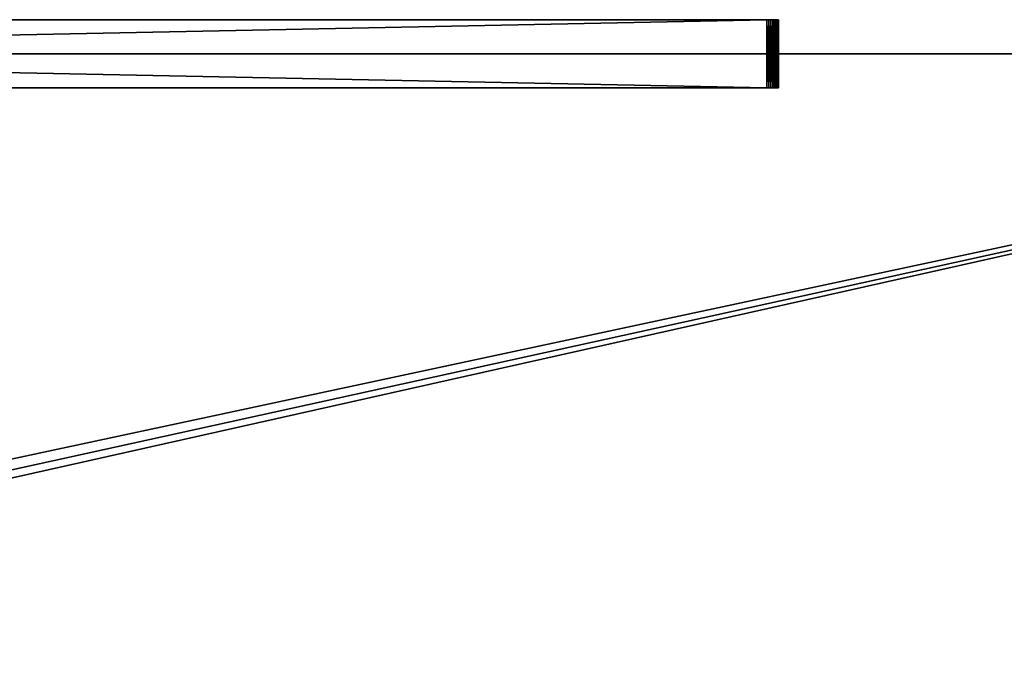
# Model space of a CAD drawing. Header units: millimetres. Extents: x -125 to 125, y -4 to 54.
# Tile 228 of 256: x 42 to 85, y 26 to 54. Entities that reach past the tile are written whole.
import ezdxf

# ---------------------------------------------------------------- set-up
doc = ezdxf.new("R2010")
doc.units = ezdxf.units.MM
doc.header["$LTSCALE"] = 65.185185
for name, color, linetype in [('1', 7, 'CONTINUOUS'), ('3', 7, 'CONTINUOUS'), ('347', 7, 'CONTINUOUS'), ('349', 7, 'CONTINUOUS'), ('350', 7, 'CONTINUOUS'), ('351', 7, 'CONTINUOUS'), ('352', 7, 'CONTINUOUS'), ('355', 7, 'CONTINUOUS'), ('5', 7, 'CONTINUOUS')]:
    doc.layers.add(name, color=color, linetype=linetype)

msp = doc.modelspace()

# ---------------------------------------------------------------- linework, layer by layer
at = {"layer": '1', "color": 7, "linetype": 'Continuous', "true_color": 0xf9fafd}
for points in [[(124.537, 53, -124.537), (-124.537, 53, -124.537), (-124.537, 53, 124.537), (124.537, 53, -124.537)], [(124.537, 53, 124.537), (124.537, 53, -124.537), (-124.537, 53, 124.537), (124.537, 53, 124.537)]]:
    msp.add_3dface(points, dxfattribs=at)
at = {"layer": '3', "color": 7, "linetype": 'Continuous', "true_color": 0xf9fafd}
for points in [[(-124.537, 53, 124.537), (-125, 0, 125), (112, 0, 125), (-124.537, 53, 124.537)], [(124.537, 53, 124.537), (-124.537, 53, 124.537), (118.413, 1, 124.991), (124.537, 53, 124.537)], [(118.413, 1, 124.991), (-124.537, 53, 124.537), (112.087, 1, 124.991), (118.413, 1, 124.991)], [(112.087, 1, 124.991), (-124.537, 53, 124.537), (112, 0, 125), (112.087, 1, 124.991)]]:
    msp.add_3dface(points, dxfattribs=at)
at = {"layer": '347', "color": 7, "linetype": 'Continuous'}
for points in [[(-74.992, 54.5, -74.587), (-75, 54.5, -74.5), (74.992, 54.5, -74.587), (-74.992, 54.5, -74.587)], [(-74.992, 54.5, 74.587), (75, 54.5, 74.5), (-75, 54.5, 74.5), (-74.992, 54.5, 74.587)], [(-75, 54.5, -74.5), (75, 54.5, -74.5), (74.992, 54.5, -74.587), (-75, 54.5, -74.5)], [(-75, 54.5, 74.5), (75, 54.5, -74.5), (-75, 54.5, -74.5), (-75, 54.5, 74.5)], [(75, 54.5, 74.5), (75, 54.5, -74.5), (-75, 54.5, 74.5), (75, 54.5, 74.5)], [(-74.97, 54.5, -74.671), (-74.992, 54.5, -74.587), (74.97, 54.5, -74.671), (-74.97, 54.5, -74.671)], [(74.97, 54.5, -74.671), (-74.992, 54.5, -74.587), (74.992, 54.5, -74.587), (74.97, 54.5, -74.671)], [(-74.97, 54.5, 74.671), (74.992, 54.5, 74.587), (-74.992, 54.5, 74.587), (-74.97, 54.5, 74.671)], [(74.992, 54.5, 74.587), (75, 54.5, 74.5), (-74.992, 54.5, 74.587), (74.992, 54.5, 74.587)], [(-74.933, 54.5, -74.75), (-74.97, 54.5, -74.671), (74.933, 54.5, -74.75), (-74.933, 54.5, -74.75)], [(74.933, 54.5, -74.75), (-74.97, 54.5, -74.671), (74.97, 54.5, -74.671), (74.933, 54.5, -74.75)], [(-74.933, 54.5, 74.75), (74.97, 54.5, 74.671), (-74.97, 54.5, 74.671), (-74.933, 54.5, 74.75)], [(74.97, 54.5, 74.671), (74.992, 54.5, 74.587), (-74.97, 54.5, 74.671), (74.97, 54.5, 74.671)], [(74.883, 54.5, -74.821), (-74.933, 54.5, -74.75), (74.933, 54.5, -74.75), (74.883, 54.5, -74.821)], [(-74.883, 54.5, -74.821), (-74.933, 54.5, -74.75), (74.883, 54.5, -74.821), (-74.883, 54.5, -74.821)], [(74.933, 54.5, 74.75), (74.97, 54.5, 74.671), (-74.933, 54.5, 74.75), (74.933, 54.5, 74.75)], [(-74.883, 54.5, 74.821), (74.933, 54.5, 74.75), (-74.933, 54.5, 74.75), (-74.883, 54.5, 74.821)], [(74.821, 54.5, -74.883), (-74.883, 54.5, -74.821), (74.883, 54.5, -74.821), (74.821, 54.5, -74.883)], [(-74.821, 54.5, -74.883), (-74.883, 54.5, -74.821), (74.821, 54.5, -74.883), (-74.821, 54.5, -74.883)], [(74.883, 54.5, 74.821), (74.933, 54.5, 74.75), (-74.883, 54.5, 74.821), (74.883, 54.5, 74.821)], [(-74.821, 54.5, 74.883), (74.883, 54.5, 74.821), (-74.883, 54.5, 74.821), (-74.821, 54.5, 74.883)], [(-74.75, 54.5, 74.933), (74.821, 54.5, 74.883), (-74.821, 54.5, 74.883), (-74.75, 54.5, 74.933)], [(74.75, 54.5, -74.933), (-74.821, 54.5, -74.883), (74.821, 54.5, -74.883), (74.75, 54.5, -74.933)], [(-74.75, 54.5, -74.933), (-74.821, 54.5, -74.883), (74.75, 54.5, -74.933), (-74.75, 54.5, -74.933)], [(74.821, 54.5, 74.883), (74.883, 54.5, 74.821), (-74.821, 54.5, 74.883), (74.821, 54.5, 74.883)], [(-74.671, 54.5, 74.97), (74.75, 54.5, 74.933), (-74.75, 54.5, 74.933), (-74.671, 54.5, 74.97)], [(74.75, 54.5, 74.933), (74.821, 54.5, 74.883), (-74.75, 54.5, 74.933), (74.75, 54.5, 74.933)], [(74.671, 54.5, -74.97), (-74.75, 54.5, -74.933), (74.75, 54.5, -74.933), (74.671, 54.5, -74.97)], [(-74.671, 54.5, -74.97), (-74.75, 54.5, -74.933), (74.671, 54.5, -74.97), (-74.671, 54.5, -74.97)], [(-74.587, 54.5, 74.992), (74.671, 54.5, 74.97), (-74.671, 54.5, 74.97), (-74.587, 54.5, 74.992)], [(74.671, 54.5, 74.97), (74.75, 54.5, 74.933), (-74.671, 54.5, 74.97), (74.671, 54.5, 74.97)], [(74.587, 54.5, -74.992), (-74.671, 54.5, -74.97), (74.671, 54.5, -74.97), (74.587, 54.5, -74.992)], [(-74.587, 54.5, -74.992), (-74.671, 54.5, -74.97), (74.587, 54.5, -74.992), (-74.587, 54.5, -74.992)], [(-74.5, 54.5, 75), (74.587, 54.5, 74.992), (-74.587, 54.5, 74.992), (-74.5, 54.5, 75)], [(74.587, 54.5, 74.992), (74.671, 54.5, 74.97), (-74.587, 54.5, 74.992), (74.587, 54.5, 74.992)], [(74.5, 54.5, -75), (-74.587, 54.5, -74.992), (74.587, 54.5, -74.992), (74.5, 54.5, -75)], [(-74.5, 54.5, -75), (-74.587, 54.5, -74.992), (74.5, 54.5, -75), (-74.5, 54.5, -75)], [(74.5, 54.5, 75), (74.587, 54.5, 74.992), (-74.5, 54.5, 75), (74.5, 54.5, 75)]]:
    msp.add_3dface(points, dxfattribs=at)
at = {"layer": '349', "color": 7, "linetype": 'Continuous'}
for points in [[(74.5, 54.5, 75), (-74.5, 54.5, 75), (74.5, 51.5, 75), (74.5, 54.5, 75)], [(74.5, 51.5, 75), (-74.5, 54.5, 75), (-74.5, 51.5, 75), (74.5, 51.5, 75)]]:
    msp.add_3dface(points, dxfattribs=at)
at = {"layer": '350', "color": 7, "linetype": 'Continuous'}
for points in [[(75, 54.5, -74.5), (75, 54.5, 74.5), (75, 51.5, -74.5), (75, 54.5, -74.5)], [(75, 51.5, -74.5), (75, 54.5, 74.5), (75, 51.5, 74.5), (75, 51.5, -74.5)]]:
    msp.add_3dface(points, dxfattribs=at)
at = {"layer": '351', "color": 7, "linetype": 'Continuous'}
for points in [[(-74.5, 54.5, -75), (74.5, 54.5, -75), (-74.5, 51.5, -75), (-74.5, 54.5, -75)], [(-74.5, 51.5, -75), (74.5, 54.5, -75), (74.5, 51.5, -75), (-74.5, 51.5, -75)]]:
    msp.add_3dface(points, dxfattribs=at)
at = {"layer": '352', "color": 7, "linetype": 'Continuous'}
for points in [[(74.5, 54.5, -75), (74.587, 54.5, -74.992), (74.5, 51.5, -75), (74.5, 54.5, -75)], [(74.5, 51.5, -75), (74.587, 54.5, -74.992), (74.587, 51.5, -74.992), (74.5, 51.5, -75)], [(74.587, 54.5, -74.992), (74.671, 54.5, -74.97), (74.587, 51.5, -74.992), (74.587, 54.5, -74.992)], [(74.587, 51.5, -74.992), (74.671, 54.5, -74.97), (74.671, 51.5, -74.97), (74.587, 51.5, -74.992)], [(74.671, 51.5, -74.97), (74.75, 54.5, -74.933), (74.75, 51.5, -74.933), (74.671, 51.5, -74.97)], [(74.671, 54.5, -74.97), (74.75, 54.5, -74.933), (74.671, 51.5, -74.97), (74.671, 54.5, -74.97)], [(74.75, 51.5, -74.933), (74.821, 54.5, -74.883), (74.821, 51.5, -74.883), (74.75, 51.5, -74.933)], [(74.75, 54.5, -74.933), (74.821, 54.5, -74.883), (74.75, 51.5, -74.933), (74.75, 54.5, -74.933)], [(74.821, 54.5, -74.883), (74.883, 54.5, -74.821), (74.821, 51.5, -74.883), (74.821, 54.5, -74.883)], [(74.821, 51.5, -74.883), (74.883, 54.5, -74.821), (74.883, 51.5, -74.821), (74.821, 51.5, -74.883)], [(74.883, 54.5, -74.821), (74.933, 54.5, -74.75), (74.883, 51.5, -74.821), (74.883, 54.5, -74.821)], [(74.883, 51.5, -74.821), (74.933, 54.5, -74.75), (74.933, 51.5, -74.75), (74.883, 51.5, -74.821)], [(74.933, 54.5, -74.75), (74.97, 54.5, -74.671), (74.933, 51.5, -74.75), (74.933, 54.5, -74.75)], [(74.933, 51.5, -74.75), (74.97, 54.5, -74.671), (74.97, 51.5, -74.671), (74.933, 51.5, -74.75)], [(74.97, 54.5, -74.671), (74.992, 54.5, -74.587), (74.97, 51.5, -74.671), (74.97, 54.5, -74.671)], [(74.97, 51.5, -74.671), (74.992, 54.5, -74.587), (74.992, 51.5, -74.587), (74.97, 51.5, -74.671)], [(75, 54.5, -74.5), (75, 51.5, -74.5), (74.992, 51.5, -74.587), (75, 54.5, -74.5)], [(74.992, 54.5, -74.587), (75, 54.5, -74.5), (74.992, 51.5, -74.587), (74.992, 54.5, -74.587)]]:
    msp.add_3dface(points, dxfattribs=at)
at = {"layer": '355', "color": 7, "linetype": 'Continuous'}
for points in [[(74.587, 54.5, 74.992), (74.5, 54.5, 75), (74.587, 51.5, 74.992), (74.587, 54.5, 74.992)], [(74.5, 54.5, 75), (74.5, 51.5, 75), (74.587, 51.5, 74.992), (74.5, 54.5, 75)], [(74.671, 54.5, 74.97), (74.587, 54.5, 74.992), (74.671, 51.5, 74.97), (74.671, 54.5, 74.97)], [(74.671, 51.5, 74.97), (74.587, 54.5, 74.992), (74.587, 51.5, 74.992), (74.671, 51.5, 74.97)], [(74.75, 54.5, 74.933), (74.671, 54.5, 74.97), (74.75, 51.5, 74.933), (74.75, 54.5, 74.933)], [(74.75, 51.5, 74.933), (74.671, 54.5, 74.97), (74.671, 51.5, 74.97), (74.75, 51.5, 74.933)], [(74.821, 54.5, 74.883), (74.75, 54.5, 74.933), (74.821, 51.5, 74.883), (74.821, 54.5, 74.883)], [(74.821, 51.5, 74.883), (74.75, 54.5, 74.933), (74.75, 51.5, 74.933), (74.821, 51.5, 74.883)], [(74.883, 54.5, 74.821), (74.821, 54.5, 74.883), (74.883, 51.5, 74.821), (74.883, 54.5, 74.821)], [(74.883, 51.5, 74.821), (74.821, 54.5, 74.883), (74.821, 51.5, 74.883), (74.883, 51.5, 74.821)], [(74.933, 51.5, 74.75), (74.883, 54.5, 74.821), (74.883, 51.5, 74.821), (74.933, 51.5, 74.75)], [(74.933, 54.5, 74.75), (74.883, 54.5, 74.821), (74.933, 51.5, 74.75), (74.933, 54.5, 74.75)], [(74.97, 51.5, 74.671), (74.933, 54.5, 74.75), (74.933, 51.5, 74.75), (74.97, 51.5, 74.671)], [(74.97, 54.5, 74.671), (74.933, 54.5, 74.75), (74.97, 51.5, 74.671), (74.97, 54.5, 74.671)], [(74.992, 51.5, 74.587), (74.97, 54.5, 74.671), (74.97, 51.5, 74.671), (74.992, 51.5, 74.587)], [(74.992, 54.5, 74.587), (74.97, 54.5, 74.671), (74.992, 51.5, 74.587), (74.992, 54.5, 74.587)], [(75, 51.5, 74.5), (74.992, 54.5, 74.587), (74.992, 51.5, 74.587), (75, 51.5, 74.5)], [(75, 54.5, 74.5), (74.992, 54.5, 74.587), (75, 51.5, 74.5), (75, 54.5, 74.5)]]:
    msp.add_3dface(points, dxfattribs=at)
at = {"layer": '5', "color": 7, "linetype": 'Continuous', "true_color": 0xf9fafd}
for points in [[(-124.537, 53, -124.537), (124.537, 53, -124.537), (-118.413, 1, -124.991), (-124.537, 53, -124.537)], [(-118.413, 1, -124.991), (124.537, 53, -124.537), (-112.087, 1, -124.991), (-118.413, 1, -124.991)], [(-112.087, 1, -124.991), (124.537, 53, -124.537), (-112, 0, -125), (-112.087, 1, -124.991)], [(124.537, 53, -124.537), (125, 0, -125), (-112, 0, -125), (124.537, 53, -124.537)]]:
    msp.add_3dface(points, dxfattribs=at)

doc.saveas('drawing.dxf')
